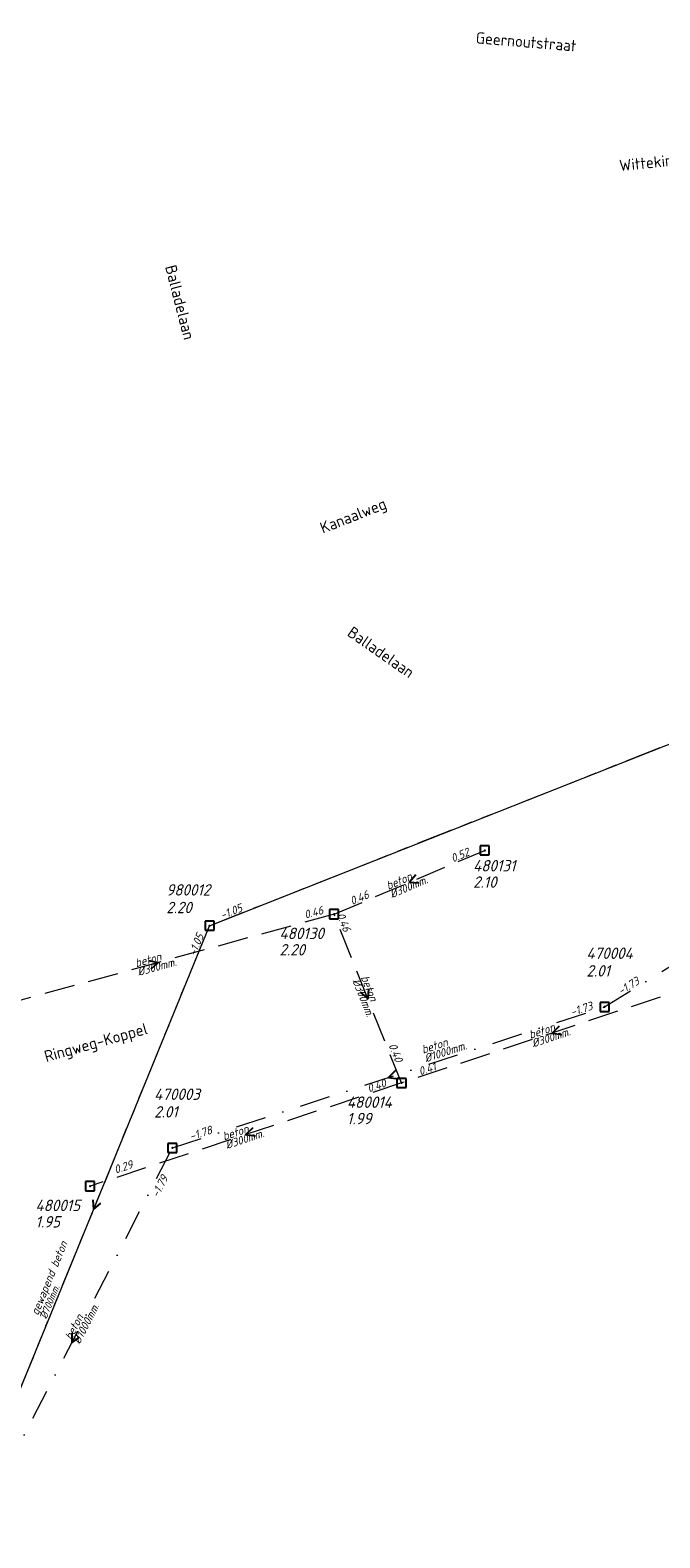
# Model space of a CAD drawing. Header units: metres. Extents: x 152202 to 157341, y 461610 to 468701.
# Tile 105 of 238: x 154468 to 154572, y 464009 to 464257. Entities that reach past the tile are written whole.
import ezdxf
from ezdxf.enums import TextEntityAlignment as Align
from ezdxf.lldxf.tags import DXFTag

# ---------------------------------------------------------------- set-up
doc = ezdxf.new("R2010")
doc.units = ezdxf.units.M
doc.header["$PDMODE"] = 64
doc.header["$PDSIZE"] = 1.5
for name, pattern in [('RI-GWA', [18.45, 6, -1.8, 1.75, -1.8, 1.75, -1.8, 1.75, -1.8]), ('RI-HWA', [7.4, 5, -2.4]), ('RI-VWA', [11, 5, -3, 0, -3])]:
    doc.linetypes.add(name, pattern=pattern)
doc.layers.get('0').update_dxf_attribs({"linetype": 'CONTINUOUS'})
for name, color, linetype, lineweight in [('B-OI-RI-GWA-MATERIAAL-T18', 10, 'CONTINUOUS', 18), ('B-OI-RI-GWA-PUTDEKSELHOOGTE-T25', 10, 'CONTINUOUS', 25), ('B-OI-RI-GWA_BOB-T18', 10, 'CONTINUOUS', 18), ('B-OI-RI-GWA_DIAMETER-T18', 10, 'CONTINUOUS', 18), ('B-OI-RI-GWA_PUTNUMMER-T18', 10, 'CONTINUOUS', 18), ('B-OI-RI-GWA_RIOOLPUT-S', 10, 'CONTINUOUS', 25), ('B-OI-RI-GWA_TRANSPORTLEIDING-G', 10, 'RI-GWA', 18), ('B-OI-RI-HWA-BOB-T18', 150, 'CONTINUOUS', 18), ('B-OI-RI-HWA-MATERIAAL-T18', 150, 'CONTINUOUS', 18), ('B-OI-RI-HWA-PUTDEKSELHOOGTE-T25', 150, 'CONTINUOUS', 25), ('B-OI-RI-HWA-PUTNUMMER-T25', 150, 'CONTINUOUS', 25), ('B-OI-RI-HWA_DIAMETER-T18', 150, 'CONTINUOUS', 18), ('B-OI-RI-HWA_RIOOLPUT-S', 150, 'CONTINUOUS', 25), ('B-OI-RI-HWA_TRANSPORTLEIDING-G', 150, 'RI-HWA', 18), ('B-OI-RI-PERSLEIDING-G', 210, 'RI-PERS', 18), ('B-OI-RI-STROOMRICHTING-S', 252, 'CONTINUOUS', 25), ('B-OI-RI-VWA-BOB-T18', 34, 'CONTINUOUS', 18), ('B-OI-RI-VWA-DIAMETER-T18', 34, 'CONTINUOUS', 18), ('B-OI-RI-VWA-MATERIAAL-T18', 34, 'CONTINUOUS', 18), ('B-OI-RI-VWA_PUTDEKSELHOOGTE-T25', 34, 'CONTINUOUS', 25), ('B-OI-RI-VWA_PUTNUMMER-T25', 34, 'CONTINUOUS', 25), ('B-OI-RI-VWA_RIOOLPUT-S', 34, 'CONTINUOUS', 25), ('B-OI-RI-VWA_TRANSPORTLEIDING-G', 34, 'RI-VWA', 18), ('B-RO-OG-TOPOGRAFIE-T18', 2, 'CONTINUOUS', 18)]:
    doc.layers.add(name, color=color, linetype=linetype, lineweight=lineweight)
doc.styles.add('NLCS-ISO-M200-T18', font='NLCS-ISO.ttf', dxfattribs={"height": 360})
doc.styles.add('NLCS-ISO-M500-T18_CURSIEF', font='NLCS-ISO.ttf', dxfattribs={"oblique": 15, "height": 0.9})
doc.styles.add('NLCS-ISO-M750-T18_CURSIEF', font='NLCS-ISO.ttf', dxfattribs={"oblique": 15, "height": 1.35})
doc.styles.add('NLCS-ISO-M750-T25_CURSIEF', font='NLCS-ISO.ttf', dxfattribs={"oblique": 15, "height": 1.875})
tags = doc.linetypes.add('RI-PERS', pattern='A,7,-2,["P",Standard,S=1.8,R=0,X=-0.5,Y=-0.9],-2,7,-2,[102,NLCS.SHX,S=1,R=180,X=0,Y=0],-2', length=22).pattern_tags.tags
tags[6] = DXFTag(74, 10)

# ---------------------------------------------------------------- blocks, each defined once
blk = doc.blocks.new('ACMAP_ANN_TEMPLATE_hwa-diam')
at = {"style": 'NLCS-ISO-M750-T18_CURSIEF', "oblique": 15}
blk.add_attdef('hwa-diam', (-3.7, -1.3), '', height=1.35, dxfattribs=at)
blk = doc.blocks.new('ACMAP_ANN_TEMPLATE_hwa-materiaal')
at = {"style": 'NLCS-ISO-M750-T18_CURSIEF', "oblique": 15}
blk.add_attdef('hwa-mat', (-3.7, 0.2), '', height=1.35, dxfattribs=at)
blk = doc.blocks.new('ACMAP_ANN_TEMPLATE_hwa-nap-l')
at = {"style": 'NLCS-ISO-M750-T18_CURSIEF', "oblique": 15}
blk.add_attdef('hwa-nap-l', (3.3, 0.2), '', height=1.35, dxfattribs=at)
blk = doc.blocks.new('ACMAP_ANN_TEMPLATE_hwa-nap-r')
at = {"style": 'NLCS-ISO-M750-T18_CURSIEF', "oblique": 15}
blk.add_attdef('hwa-nap-r', (-5.6, 0.2), '', height=1.35, dxfattribs=at)
blk = doc.blocks.new('ACMAP_ANN_TEMPLATE_vwa-diam')
at = {"style": 'NLCS-ISO-M750-T18_CURSIEF', "oblique": 15}
blk.add_attdef('vwa-diam', (0.3, -1.3), '', height=1.35, dxfattribs=at)
blk = doc.blocks.new('ACMAP_ANN_TEMPLATE_vwa-materiaal')
at = {"style": 'NLCS-ISO-M750-T18_CURSIEF', "oblique": 15}
blk.add_attdef('vwa-mat', (0.3, 0.2), '', height=1.35, dxfattribs=at)
blk = doc.blocks.new('ACMAP_ANN_TEMPLATE_vwa-nap-l')
at = {"style": 'NLCS-ISO-M750-T18_CURSIEF', "oblique": 15}
blk.add_attdef('vwa-nap-l', (3.3, 0.2), '', height=1.35, dxfattribs=at)
blk = doc.blocks.new('ACMAP_ANN_TEMPLATE_vwa-nap-r')
at = {"style": 'NLCS-ISO-M750-T18_CURSIEF', "oblique": 15}
blk.add_attdef('vwa-nap-r', (-5.6, 0.2), '', height=1.35, dxfattribs=at)
blk = doc.blocks.new('ACMAP_ANN_TEMPLATE_gwa-diam')
at = {"style": 'NLCS-ISO-M500-T18_CURSIEF', "oblique": 15}
blk.add_attdef('gwa-diam', (-2.2, -1.3), '', height=1.2, dxfattribs=at)
blk = doc.blocks.new('ACMAP_ANN_TEMPLATE_gwa-materiaal')
at = {"style": 'NLCS-ISO-M750-T18_CURSIEF', "oblique": 15}
blk.add_attdef('gwa-mat', (-2.2, 0.2), '', height=1.35, dxfattribs=at)
blk = doc.blocks.new('ACMAP_ANN_TEMPLATE_gwa-nap-l')
at = {"style": 'NLCS-ISO-M750-T18_CURSIEF', "oblique": 15}
blk.add_attdef('gwa-nap-l', (2.3, 0.2), '', height=1.35, dxfattribs=at)
blk = doc.blocks.new('ACMAP_ANN_TEMPLATE_gwa-nap-r')
at = {"style": 'NLCS-ISO-M750-T18_CURSIEF', "oblique": 15}
blk.add_attdef('gwa-nap-r', (-5.6, 0.2), '', height=1.35, dxfattribs=at)
blk = doc.blocks.new('ACMAP_ANN_TEMPLATE_hwa-puth')
at = {"color": 0, "linetype": 'ByBlock', "style": 'NLCS-ISO-M750-T25_CURSIEF', "oblique": 15}
blk.add_attdef('hwa-puth', (-9, -6.8), '', height=1.88, dxfattribs=at)
blk = doc.blocks.new('ACMAP_ANN_TEMPLATE_hwa-putnr')
at = {"color": 0, "linetype": 'ByBlock', "style": 'NLCS-ISO-M750-T25_CURSIEF', "oblique": 15}
blk.add_attdef('hwa-putnr', (-9, -4.1), '', height=1.88, dxfattribs=at)
blk = doc.blocks.new('ACMAP_ANN_TEMPLATE_gwa-puth')
at = {"style": 'NLCS-ISO-M750-T25_CURSIEF', "oblique": 15}
blk.add_attdef('gwa-puth', (3, -5), '', height=1.88, dxfattribs=at)
blk = doc.blocks.new('ACMAP_ANN_TEMPLATE_gwa-putnr')
at = {"style": 'NLCS-ISO-M750-T25_CURSIEF', "oblique": 15}
blk.add_attdef('gwa-putnr', (3, -2.1), '', height=1.88, dxfattribs=at)
blk = doc.blocks.new('ACMAP_ANN_TEMPLATE_vwa-puth')
at = {"style": 'NLCS-ISO-M750-T25_CURSIEF', "oblique": 15}
blk.add_attdef('vwa-puth', (-3, 5), '', height=1.88, dxfattribs=at)
blk = doc.blocks.new('ACMAP_ANN_TEMPLATE_vwa-putnr')
at = {"style": 'NLCS-ISO-M750-T25_CURSIEF', "oblique": 15}
blk.add_attdef('vaw-putnr', (-3, 7.9), '', height=1.88, dxfattribs=at)

msp = doc.modelspace()

# ---------------------------------------------------------------- linework, layer by layer
at = {"layer": 'B-OI-RI-GWA_RIOOLPUT-S', "transparency": 33554623}
msp.add_point((154497.9, 464109.4), dxfattribs=at)
at = {"layer": 'B-OI-RI-GWA_TRANSPORTLEIDING-G'}
for p, q in [((154497.9, 464109.4), (154818.2, 464236.1)), ((154459.7, 464015.9), (154497.9, 464109.4))]:
    msp.add_line(p, q, dxfattribs=at)
at = {"layer": 'B-OI-RI-HWA_RIOOLPUT-S'}
for p in [(154543.2, 464121.8), (154518.4, 464111.3), (154529.5, 464083.5), (154478.23, 464066.5)]:
    msp.add_point(p, dxfattribs=at)
at = {"layer": 'B-OI-RI-HWA_TRANSPORTLEIDING-G'}
for p, q in [((154518.4, 464111.3), (154543.2, 464121.8)), ((154518.4, 464111.3), (154460.5, 464095.4)), ((154529.5, 464083.5), (154518.4, 464111.3)), ((154579.08, 464099.97), (154529.5, 464083.5)), ((154529.5, 464083.5), (154478.23, 464066.5))]:
    msp.add_line(p, q, dxfattribs=at)
at = {"layer": 'B-OI-RI-PERSLEIDING-G'}
for p, q in [((154497.9, 464109.4), (154818.2, 464236.1)), ((154459.7, 464015.9), (154497.9, 464109.4))]:
    msp.add_line(p, q, dxfattribs=at)
at = {"layer": 'B-OI-RI-STROOMRICHTING-S'}
for points in [[(154531.85, 464117.77), (154530.8, 464116.55), (154532.41, 464116.45)], [(154487.87, 464103.66), (154489.45, 464103.35), (154488.25, 464102.27)], [(154524.08, 464099), (154523.95, 464097.4), (154522.75, 464098.47)], [(154555.43, 464092.87), (154554.29, 464091.73), (154555.88, 464091.51)], [(154528.51, 464085.55), (154527.36, 464084.42), (154528.95, 464084.18)], [(154505.01, 464076.14), (154503.86, 464075), (154505.46, 464074.77)], [(154478.68, 464064.26), (154478.8, 464062.65), (154480.01, 464063.71)], [(154475.23, 464042.31), (154475.21, 464040.7), (154476.51, 464041.65)]]:
    msp.add_lwpolyline(points, dxfattribs=at)
at = {"layer": 'B-OI-RI-VWA_RIOOLPUT-S'}
for p in [(154562.94, 464096.03), (154491.78, 464072.81)]:
    msp.add_point(p, dxfattribs=at)
at = {"layer": 'B-OI-RI-VWA_TRANSPORTLEIDING-G'}
for p, q in [((154562.94, 464096.03), (154593.05, 464114.66)), ((154491.78, 464072.81), (154562.94, 464096.03)), ((154458.64, 464008.59), (154491.78, 464072.81))]:
    msp.add_line(p, q, dxfattribs=at)

# ---------------------------------------------------------------- block references
at = {"layer": 'B-OI-RI-GWA-MATERIAAL-T18', "transparency": 33554623}
ref = msp.add_blockref('ACMAP_ANN_TEMPLATE_gwa-materiaal', (154470.679, 464047.081), dxfattribs=dict(at, rotation=67.77722815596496))
ref.add_attrib('gwa-mat', 'gewapend beton', (154469.661, 464045.12), dxfattribs={"layer": '0', "color": 0, "linetype": 'ByBlock', "height": 1.35, "rotation": 67.77723, "style": 'NLCS-ISO-M750-T18_CURSIEF', "oblique": 15})
at = {"layer": 'B-OI-RI-GWA-PUTDEKSELHOOGTE-T25', "transparency": 33554623}
ref = msp.add_blockref('ACMAP_ANN_TEMPLATE_gwa-puth', (154487.774, 464116.465), dxfattribs=at)
ref.add_attrib('gwa-puth', '2.20', (154490.774, 464111.465), dxfattribs={"layer": '0', "color": 0, "linetype": 'ByBlock', "height": 1.875, "style": 'NLCS-ISO-M750-T25_CURSIEF', "oblique": 15})
at = {"layer": 'B-OI-RI-GWA_BOB-T18', "transparency": 33554623}
ref = msp.add_blockref('ACMAP_ANN_TEMPLATE_gwa-nap-l', (154497.9, 464109.4), dxfattribs=dict(at, rotation=21.58209952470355))
ref.add_attrib('gwa-nap-l', '-1.05', (154499.965, 464110.432), dxfattribs={"layer": '0', "color": 0, "linetype": 'ByBlock', "height": 1.35, "rotation": 21.5821, "style": 'NLCS-ISO-M750-T18_CURSIEF', "oblique": 15})
ref = msp.add_blockref('ACMAP_ANN_TEMPLATE_gwa-nap-r', (154497.9, 464109.4), dxfattribs=dict(at, rotation=67.77722815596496))
ref.add_attrib('gwa-nap-r', '-1.05', (154495.597, 464104.292), dxfattribs={"layer": '0', "color": 0, "linetype": 'ByBlock', "height": 1.35, "rotation": 67.77723, "style": 'NLCS-ISO-M750-T18_CURSIEF', "oblique": 15})
at = {"layer": 'B-OI-RI-GWA_DIAMETER-T18', "transparency": 33554623}
ref = msp.add_blockref('ACMAP_ANN_TEMPLATE_gwa-diam', (154470.679, 464047.081), dxfattribs=dict(at, rotation=67.77722815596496))
ref.add_attrib('gwa-diam', '%%c700mm.', (154471.05, 464044.552), dxfattribs={"layer": '0', "color": 0, "linetype": 'ByBlock', "height": 1.2, "rotation": 67.77723, "style": 'NLCS-ISO-M500-T18_CURSIEF', "oblique": 15})
at = {"layer": 'B-OI-RI-GWA_PUTNUMMER-T18', "transparency": 33554623}
ref = msp.add_blockref('ACMAP_ANN_TEMPLATE_gwa-putnr', (154487.774, 464116.465), dxfattribs=at)
ref.add_attrib('gwa-putnr', '980012', (154490.774, 464114.365), dxfattribs={"layer": '0', "color": 0, "linetype": 'ByBlock', "height": 1.875, "style": 'NLCS-ISO-M750-T25_CURSIEF', "oblique": 15})
at = {"layer": 'B-OI-RI-HWA-BOB-T18'}
ref = msp.add_blockref('ACMAP_ANN_TEMPLATE_hwa-nap-r', (154543.2, 464121.8), dxfattribs=dict(at, rotation=22.94717232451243))
ref.add_attrib('hwa-nap-r', '0.52', (154537.965, 464119.801), dxfattribs={"layer": '0', "color": 0, "linetype": 'ByBlock', "height": 1.35, "rotation": 22.94717, "style": 'NLCS-ISO-M750-T18_CURSIEF', "oblique": 15})
ref = msp.add_blockref('ACMAP_ANN_TEMPLATE_hwa-nap-l', (154518.4, 464111.3), dxfattribs=dict(at, rotation=22.94717232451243))
ref.add_attrib('hwa-nap-l', '0.46', (154521.361, 464112.771), dxfattribs={"layer": '0', "color": 0, "linetype": 'ByBlock', "height": 1.35, "rotation": 22.94717, "style": 'NLCS-ISO-M750-T18_CURSIEF', "oblique": 15})
ref = msp.add_blockref('ACMAP_ANN_TEMPLATE_hwa-nap-l', (154510.56, 464109.467), dxfattribs=dict(at, rotation=15.35554941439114))
ref.add_attrib('hwa-nap-l', '0.46', (154513.689, 464110.533), dxfattribs={"layer": '0', "color": 0, "linetype": 'ByBlock', "height": 1.35, "rotation": 15.35555, "style": 'NLCS-ISO-M750-T18_CURSIEF', "oblique": 15})
ref = msp.add_blockref('ACMAP_ANN_TEMPLATE_hwa-nap-r', (154520.687, 464105.94), dxfattribs=dict(at, rotation=291.7658662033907))
ref.add_attrib('hwa-nap-r', '0.46', (154518.797, 464111.215), dxfattribs={"layer": '0', "color": 0, "linetype": 'ByBlock', "height": 1.35, "rotation": 291.76587, "style": 'NLCS-ISO-M750-T18_CURSIEF', "oblique": 15})
ref = msp.add_blockref('ACMAP_ANN_TEMPLATE_hwa-nap-l', (154525.934, 464092.71), dxfattribs=dict(at, rotation=291.7658662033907))
ref.add_attrib('hwa-nap-l', '0.40', (154527.343, 464089.719), dxfattribs={"layer": '0', "color": 0, "linetype": 'ByBlock', "height": 1.35, "rotation": 291.76587, "style": 'NLCS-ISO-M750-T18_CURSIEF', "oblique": 15})
ref = msp.add_blockref('ACMAP_ANN_TEMPLATE_hwa-nap-l', (154529.5, 464083.5), dxfattribs=dict(at, rotation=18.34438124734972))
ref.add_attrib('hwa-nap-l', '0.41', (154532.569, 464084.728), dxfattribs={"layer": '0', "color": 0, "linetype": 'ByBlock', "height": 1.35, "rotation": 18.34438, "style": 'NLCS-ISO-M750-T18_CURSIEF', "oblique": 15})
ref = msp.add_blockref('ACMAP_ANN_TEMPLATE_hwa-nap-r', (154529.5, 464083.5), dxfattribs=dict(at, rotation=18.37599186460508))
ref.add_attrib('hwa-nap-r', '0.40', (154524.123, 464081.924), dxfattribs={"layer": '0', "color": 0, "linetype": 'ByBlock', "height": 1.35, "rotation": 18.37599, "style": 'NLCS-ISO-M750-T18_CURSIEF', "oblique": 15})
ref = msp.add_blockref('ACMAP_ANN_TEMPLATE_hwa-nap-r', (154487.83, 464070.12), dxfattribs=dict(at, rotation=18.34438124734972))
ref.add_attrib('hwa-nap-r', '0.29', (154482.452, 464068.547), dxfattribs={"layer": '0', "color": 0, "linetype": 'ByBlock', "height": 1.35, "rotation": 18.34438, "style": 'NLCS-ISO-M750-T18_CURSIEF', "oblique": 15})
at = {"layer": 'B-OI-RI-HWA-MATERIAAL-T18'}
ref = msp.add_blockref('ACMAP_ANN_TEMPLATE_hwa-materiaal', (154530.8, 464116.55), dxfattribs=dict(at, rotation=22.94717232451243))
ref.add_attrib('hwa-mat', 'beton', (154527.315, 464115.292), dxfattribs={"layer": '0', "color": 0, "linetype": 'ByBlock', "height": 1.35, "rotation": 22.94717, "style": 'NLCS-ISO-M750-T18_CURSIEF', "oblique": 15})
ref = msp.add_blockref('ACMAP_ANN_TEMPLATE_hwa-materiaal', (154489.45, 464103.35), dxfattribs=dict(at, rotation=15.35554941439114))
ref.add_attrib('hwa-mat', 'beton', (154485.829, 464102.563), dxfattribs={"layer": '0', "color": 0, "linetype": 'ByBlock', "height": 1.35, "rotation": 15.35555, "style": 'NLCS-ISO-M750-T18_CURSIEF', "oblique": 15})
ref = msp.add_blockref('ACMAP_ANN_TEMPLATE_hwa-materiaal', (154523.95, 464097.4), dxfattribs=dict(at, rotation=291.7658662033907))
ref.add_attrib('hwa-mat', 'beton', (154522.764, 464100.91), dxfattribs={"layer": '0', "color": 0, "linetype": 'ByBlock', "height": 1.35, "rotation": 291.76587, "style": 'NLCS-ISO-M750-T18_CURSIEF', "oblique": 15})
ref = msp.add_blockref('ACMAP_ANN_TEMPLATE_hwa-materiaal', (154554.29, 464091.735), dxfattribs=dict(at, rotation=18.37599186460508))
ref.add_attrib('hwa-mat', 'beton', (154550.716, 464090.758), dxfattribs={"layer": '0', "color": 0, "linetype": 'ByBlock', "height": 1.35, "rotation": 18.37599, "style": 'NLCS-ISO-M750-T18_CURSIEF', "oblique": 15})
ref = msp.add_blockref('ACMAP_ANN_TEMPLATE_hwa-materiaal', (154503.865, 464075), dxfattribs=dict(at, rotation=18.34438124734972))
ref.add_attrib('hwa-mat', 'beton', (154500.29, 464074.025), dxfattribs={"layer": '0', "color": 0, "linetype": 'ByBlock', "height": 1.35, "rotation": 18.34438, "style": 'NLCS-ISO-M750-T18_CURSIEF', "oblique": 15})
at = {"layer": 'B-OI-RI-HWA-PUTDEKSELHOOGTE-T25'}
for p, values in [((154550.272, 464122.442), {'hwa-puth': '2.10'}), ((154518.4, 464111.3), {'hwa-puth': '2.20'}), ((154529.5, 464083.5), {'hwa-puth': '1.99'}), ((154478.23, 464066.5), {'hwa-puth': '1.95'})]:
    msp.add_blockref('ACMAP_ANN_TEMPLATE_hwa-puth', p, dxfattribs=at).add_auto_attribs(values)
at = {"layer": 'B-OI-RI-HWA-PUTNUMMER-T25'}
for p, values in [((154550.272, 464122.442), {'hwa-putnr': '480131'}), ((154518.4, 464111.3), {'hwa-putnr': '480130'}), ((154529.5, 464083.5), {'hwa-putnr': '480014'}), ((154478.23, 464066.5), {'hwa-putnr': '480015'})]:
    msp.add_blockref('ACMAP_ANN_TEMPLATE_hwa-putnr', p, dxfattribs=at).add_auto_attribs(values)
at = {"layer": 'B-OI-RI-HWA_DIAMETER-T18'}
ref = msp.add_blockref('ACMAP_ANN_TEMPLATE_hwa-diam', (154530.8, 464116.55), dxfattribs=dict(at, rotation=22.94717232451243))
ref.add_attrib('hwa-diam', '%%c300mm.', (154527.9, 464113.91), dxfattribs={"layer": '0', "color": 0, "linetype": 'ByBlock', "height": 1.35, "rotation": 22.94717, "style": 'NLCS-ISO-M750-T18_CURSIEF', "oblique": 15})
ref = msp.add_blockref('ACMAP_ANN_TEMPLATE_hwa-diam', (154489.45, 464103.35), dxfattribs=dict(at, rotation=15.35554941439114))
ref.add_attrib('hwa-diam', '%%c300mm.', (154486.226, 464101.117), dxfattribs={"layer": '0', "color": 0, "linetype": 'ByBlock', "height": 1.35, "rotation": 15.35555, "style": 'NLCS-ISO-M750-T18_CURSIEF', "oblique": 15})
ref = msp.add_blockref('ACMAP_ANN_TEMPLATE_hwa-diam', (154523.95, 464097.4), dxfattribs=dict(at, rotation=291.7658662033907))
ref.add_attrib('hwa-diam', '%%c300mm.', (154521.371, 464100.354), dxfattribs={"layer": '0', "color": 0, "linetype": 'ByBlock', "height": 1.35, "rotation": 291.76587, "style": 'NLCS-ISO-M750-T18_CURSIEF', "oblique": 15})
ref = msp.add_blockref('ACMAP_ANN_TEMPLATE_hwa-diam', (154554.29, 464091.735), dxfattribs=dict(at, rotation=18.37599186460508))
ref.add_attrib('hwa-diam', '%%c300mm.', (154551.188, 464089.335), dxfattribs={"layer": '0', "color": 0, "linetype": 'ByBlock', "height": 1.35, "rotation": 18.37599, "style": 'NLCS-ISO-M750-T18_CURSIEF', "oblique": 15})
ref = msp.add_blockref('ACMAP_ANN_TEMPLATE_hwa-diam', (154503.865, 464075), dxfattribs=dict(at, rotation=18.34438124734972))
ref.add_attrib('hwa-diam', '%%c300mm.', (154500.762, 464072.602), dxfattribs={"layer": '0', "color": 0, "linetype": 'ByBlock', "height": 1.35, "rotation": 18.34438, "style": 'NLCS-ISO-M750-T18_CURSIEF', "oblique": 15})
at = {"layer": 'B-OI-RI-VWA-BOB-T18'}
ref = msp.add_blockref('ACMAP_ANN_TEMPLATE_vwa-nap-l', (154562.94, 464096.03), dxfattribs=dict(at, rotation=31.74637641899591))
ref.add_attrib('vwa-nap-l', '-1.73', (154565.641, 464097.936), dxfattribs={"layer": '0', "color": 0, "linetype": 'ByBlock', "height": 1.35, "rotation": 31.74638, "style": 'NLCS-ISO-M750-T18_CURSIEF', "oblique": 15})
ref = msp.add_blockref('ACMAP_ANN_TEMPLATE_vwa-nap-r', (154562.94, 464096.03), dxfattribs=dict(at, rotation=18.07186255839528))
ref.add_attrib('vwa-nap-r', '-1.73', (154557.554, 464094.483), dxfattribs={"layer": '0', "color": 0, "linetype": 'ByBlock', "height": 1.35, "rotation": 18.07186, "style": 'NLCS-ISO-M750-T18_CURSIEF', "oblique": 15})
ref = msp.add_blockref('ACMAP_ANN_TEMPLATE_vwa-nap-l', (154491.78, 464072.81), dxfattribs=dict(at, rotation=18.07186255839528))
ref.add_attrib('vwa-nap-l', '-1.78', (154494.855, 464074.024), dxfattribs={"layer": '0', "color": 0, "linetype": 'ByBlock', "height": 1.35, "rotation": 18.07186, "style": 'NLCS-ISO-M750-T18_CURSIEF', "oblique": 15})
ref = msp.add_blockref('ACMAP_ANN_TEMPLATE_vwa-nap-r', (154492.161, 464069.381), dxfattribs=dict(at, rotation=62.70451862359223))
ref.add_attrib('vwa-nap-r', '-1.79', (154489.416, 464064.497), dxfattribs={"layer": '0', "color": 0, "linetype": 'ByBlock', "height": 1.35, "rotation": 62.70452, "style": 'NLCS-ISO-M750-T18_CURSIEF', "oblique": 15})
at = {"layer": 'B-OI-RI-VWA-DIAMETER-T18'}
ref = msp.add_blockref('ACMAP_ANN_TEMPLATE_vwa-diam', (154532.827, 464088.017), dxfattribs=dict(at, rotation=18.07186255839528))
ref.add_attrib('vwa-diam', '%%c1000mm.', (154533.516, 464086.875), dxfattribs={"layer": '0', "color": 0, "linetype": 'ByBlock', "height": 1.35, "rotation": 18.07186, "style": 'NLCS-ISO-M750-T18_CURSIEF', "oblique": 15})
ref = msp.add_blockref('ACMAP_ANN_TEMPLATE_vwa-diam', (154475.21, 464040.7), dxfattribs=dict(at, rotation=62.70451862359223))
ref.add_attrib('vwa-diam', '%%c1000mm.', (154476.503, 464040.37), dxfattribs={"layer": '0', "color": 0, "linetype": 'ByBlock', "height": 1.35, "rotation": 62.70452, "style": 'NLCS-ISO-M750-T18_CURSIEF', "oblique": 15})
at = {"layer": 'B-OI-RI-VWA-MATERIAAL-T18'}
ref = msp.add_blockref('ACMAP_ANN_TEMPLATE_vwa-materiaal', (154532.827, 464088.017), dxfattribs=dict(at, rotation=18.07186255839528))
ref.add_attrib('vwa-mat', 'beton', (154533.051, 464088.301), dxfattribs={"layer": '0', "color": 0, "linetype": 'ByBlock', "height": 1.35, "rotation": 18.07186, "style": 'NLCS-ISO-M750-T18_CURSIEF', "oblique": 15})
ref = msp.add_blockref('ACMAP_ANN_TEMPLATE_vwa-materiaal', (154475.21, 464040.7), dxfattribs=dict(at, rotation=62.70451862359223))
ref.add_attrib('vwa-mat', 'beton', (154475.17, 464041.058), dxfattribs={"layer": '0', "color": 0, "linetype": 'ByBlock', "height": 1.35, "rotation": 62.70452, "style": 'NLCS-ISO-M750-T18_CURSIEF', "oblique": 15})
at = {"layer": 'B-OI-RI-VWA_PUTDEKSELHOOGTE-T25'}
ref = msp.add_blockref('ACMAP_ANN_TEMPLATE_vwa-puth', (154562.94, 464096.03), dxfattribs=at)
ref.add_attrib('vwa-puth', '2.01', (154559.94, 464101.03), dxfattribs={"layer": '0', "color": 0, "linetype": 'ByBlock', "height": 1.875, "style": 'NLCS-ISO-M750-T25_CURSIEF', "oblique": 15})
ref = msp.add_blockref('ACMAP_ANN_TEMPLATE_vwa-puth', (154491.78, 464072.81), dxfattribs=at)
ref.add_attrib('vwa-puth', '2.01', (154488.78, 464077.81), dxfattribs={"layer": '0', "color": 0, "linetype": 'ByBlock', "height": 1.875, "style": 'NLCS-ISO-M750-T25_CURSIEF', "oblique": 15})
at = {"layer": 'B-OI-RI-VWA_PUTNUMMER-T25'}
ref = msp.add_blockref('ACMAP_ANN_TEMPLATE_vwa-putnr', (154562.94, 464096.03), dxfattribs=at)
ref.add_attrib('vaw-putnr', '470004', (154559.94, 464103.93), dxfattribs={"layer": '0', "color": 0, "linetype": 'ByBlock', "height": 1.875, "style": 'NLCS-ISO-M750-T25_CURSIEF', "oblique": 15})
ref = msp.add_blockref('ACMAP_ANN_TEMPLATE_vwa-putnr', (154491.78, 464072.81), dxfattribs=at)
ref.add_attrib('vaw-putnr', '470003', (154488.78, 464080.71), dxfattribs={"layer": '0', "color": 0, "linetype": 'ByBlock', "height": 1.875, "style": 'NLCS-ISO-M750-T25_CURSIEF', "oblique": 15})

# ---------------------------------------------------------------- texts
at = {"layer": 'B-RO-OG-TOPOGRAFIE-T18', "style": 'NLCS-ISO-M200-T18'}
for s, rotation, p in [('Geernoutstraat', 355.3, (154550.017, 464254.976)), ('Wittekindpad', 5.8, (154572.378, 464235.019)), ('Balladelaan', 284.4, (154493.038, 464212.074)), ('Kanaalweg', 21.6, (154521.639, 464176.667)), ('Balladelaan', 325.1, (154526.119, 464154.453)), ('Ringweg-Koppel', 15.6, (154479.266, 464089.913))]:
    msp.add_text(s, height=1.875, rotation=rotation, dxfattribs=at).set_placement(p, align=Align.MIDDLE)

doc.saveas('drawing.dxf')
